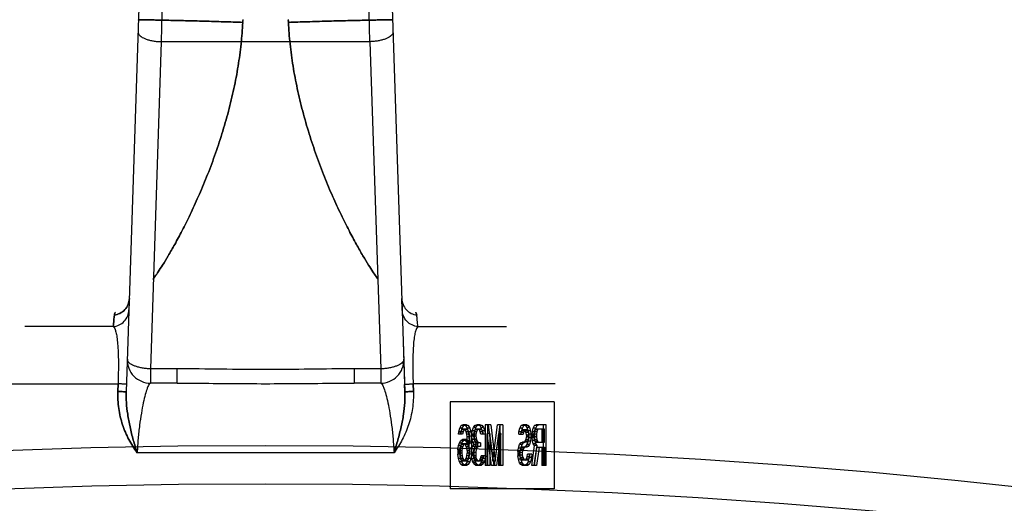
# Model space of a CAD drawing. Header units: millimetres. Extents: x 0 to 297, y 0 to 210.
# Tile 33 of 38: x 240.046 to 241.746, y 169.537 to 170.371. Entities that reach past the tile are written whole.
import ezdxf

# ---------------------------------------------------------------- set-up
doc = ezdxf.new("R2010")
doc.units = ezdxf.units.MM
doc.header["$LTSCALE"] = 16.335
doc.layers.get('0').update_dxf_attribs({"linetype": 'CONTINUOUS'})
doc.layers.add('001-M31079-X02', color=7, linetype='CONTINUOUS')

msp = doc.modelspace()

# ---------------------------------------------------------------- linework, layer by layer
at = {"color": 7, "linetype": 'Continuous'}
msp.add_circle((240.4707, 157.9417), 11.695, dxfattribs=at)
at = {"color": 9, "linetype": 'Continuous'}
msp.add_circle((240.4707, 157.9417), 11.6288, dxfattribs=at)
at = {"layer": '001-M31079-X02', "color": 9, "linetype": 'Continuous'}
for p, q in [((240.279, 171.2078), (240.2302, 169.7289)), ((240.2922, 170.41), (240.2907, 170.3335)), ((240.6508, 170.3335), (240.6492, 170.41)), ((240.2907, 170.3335), (240.2721, 169.7688)), ((240.6508, 170.3335), (240.2907, 170.3335)), ((240.6508, 170.3335), (240.6694, 169.7688)), ((240.2356, 169.8901), (240.2361, 169.89)), ((240.7058, 169.8901), (240.7059, 169.8901)), ((240.2079, 169.8417), (240.0551, 169.8417)), ((240.7336, 169.8417), (240.8864, 169.8417)), ((240.2721, 169.7688), (240.2721, 169.7441)), ((240.3179, 169.7688), (240.2721, 169.7688)), ((240.3179, 169.7441), (240.3179, 169.7688)), ((240.6235, 169.7688), (240.6235, 169.7441)), ((240.6694, 169.7688), (240.6235, 169.7688)), ((240.6694, 169.7688), (240.6694, 169.7441)), ((239.9707, 169.743), (240.216, 169.743)), ((240.3179, 169.7441), (240.2721, 169.7441)), ((240.6694, 169.7441), (240.6235, 169.7441)), ((240.9707, 169.743), (240.7255, 169.743)), ((240.6924, 169.6241), (240.2491, 169.6241))]:
    msp.add_line(p, q, dxfattribs=at)
at = {"layer": '001-M31079-X02', "color": 7, "linetype": 'Continuous'}
for p, q in [((240.6623, 171.2124), (240.7112, 169.7289)), ((240.7066, 169.8704), (240.7059, 169.8901)), ((240.7066, 169.8704), (240.7108, 169.742)), ((240.7108, 169.742), (240.7112, 169.7289)), ((240.7112, 169.7289), (240.7108, 169.742)), ((240.7108, 169.742), (240.7112, 169.7289))]:
    msp.add_line(p, q, dxfattribs=at)
at = {"layer": '001-M31079-X02', "color": 6, "linetype": 'Continuous'}
for p, q in [((240.4313, 170.3668), (240.4315, 170.3701)), ((240.4315, 170.3717), (240.4314, 170.3684)), ((240.5099, 170.3717), (240.5101, 170.3684)), ((240.5102, 170.3668), (240.51, 170.3701)), ((240.2156, 169.7299), (240.216, 169.743)), ((240.216, 169.743), (240.2156, 169.7299)), ((240.7259, 169.7299), (240.7255, 169.743)), ((240.7255, 169.743), (240.7259, 169.7299)), ((240.7894, 169.7117), (240.7894, 169.5617)), ((240.9691, 169.7117), (240.7894, 169.7117)), ((240.9691, 169.7117), (240.9691, 169.5617)), ((240.8058, 169.6663), (240.8085, 169.6708)), ((240.8085, 169.6708), (240.8112, 169.6722)), ((240.8129, 169.6708), (240.8085, 169.6708)), ((240.8102, 169.6663), (240.8129, 169.6708)), ((240.8178, 169.6722), (240.8112, 169.6722)), ((240.8129, 169.6708), (240.8156, 169.6722)), ((240.8133, 169.6722), (240.816, 169.6708)), ((240.816, 169.6708), (240.8187, 169.6663)), ((240.8205, 169.6708), (240.816, 169.6708)), ((240.8178, 169.6722), (240.8205, 169.6708)), ((240.8205, 169.6708), (240.8232, 169.6663)), ((240.8295, 169.6678), (240.8317, 169.6708)), ((240.8317, 169.6708), (240.8354, 169.6722)), ((240.8361, 169.6708), (240.8317, 169.6708)), ((240.8339, 169.6678), (240.8361, 169.6708)), ((240.8409, 169.6722), (240.8354, 169.6722)), ((240.8361, 169.6708), (240.8399, 169.6722)), ((240.8365, 169.6722), (240.8403, 169.6708)), ((240.8403, 169.6708), (240.8424, 169.6678)), ((240.8447, 169.6708), (240.8403, 169.6708)), ((240.8409, 169.6722), (240.8447, 169.6708)), ((240.8447, 169.6708), (240.8469, 169.6678)), ((240.85, 169.6722), (240.85, 169.6022)), ((240.8593, 169.6722), (240.85, 169.6722)), ((240.8544, 169.6022), (240.8544, 169.6722)), ((240.8548, 169.6722), (240.8629, 169.6097)), ((240.8593, 169.6722), (240.8673, 169.6097)), ((240.8629, 169.6097), (240.871, 169.6722)), ((240.8673, 169.6097), (240.8754, 169.6722)), ((240.8803, 169.6722), (240.871, 169.6722)), ((240.8758, 169.6022), (240.8758, 169.6722)), ((240.8803, 169.6722), (240.8803, 169.6022)), ((240.9098, 169.6663), (240.9119, 169.6708)), ((240.9119, 169.6708), (240.9146, 169.6722)), ((240.9164, 169.6708), (240.9119, 169.6708)), ((240.9142, 169.6663), (240.9164, 169.6708)), ((240.9217, 169.6722), (240.9146, 169.6722)), ((240.9164, 169.6708), (240.919, 169.6722)), ((240.9173, 169.6722), (240.9195, 169.6708)), ((240.9195, 169.6708), (240.9216, 169.6678)), ((240.9239, 169.6708), (240.9195, 169.6708)), ((240.9217, 169.6722), (240.9239, 169.6708)), ((240.9239, 169.6708), (240.9261, 169.6678)), ((240.9329, 169.6663), (240.9351, 169.6708)), ((240.9351, 169.6708), (240.9378, 169.6722)), ((240.9395, 169.6708), (240.9351, 169.6708)), ((240.9374, 169.6663), (240.9395, 169.6708)), ((240.9551, 169.6722), (240.9378, 169.6722)), ((240.9395, 169.6708), (240.9422, 169.6722)), ((240.9507, 169.6022), (240.9507, 169.6722)), ((240.9551, 169.6022), (240.9551, 169.6722)), ((240.8036, 169.6559), (240.8042, 169.6603)), ((240.8108, 169.6559), (240.8036, 169.6559)), ((240.8042, 169.6603), (240.8058, 169.6663)), ((240.8118, 169.6603), (240.8042, 169.6603)), ((240.8102, 169.6663), (240.8058, 169.6663)), ((240.8074, 169.6603), (240.8063, 169.6559)), ((240.809, 169.6633), (240.8074, 169.6603)), ((240.8081, 169.6559), (240.8086, 169.6603)), ((240.8086, 169.6603), (240.8102, 169.6663)), ((240.8106, 169.6648), (240.809, 169.6633)), ((240.8135, 169.6633), (240.809, 169.6633)), ((240.8183, 169.6648), (240.8106, 169.6648)), ((240.8118, 169.6603), (240.8108, 169.6559)), ((240.8135, 169.6633), (240.8118, 169.6603)), ((240.8151, 169.6648), (240.8135, 169.6633)), ((240.8155, 169.6633), (240.8139, 169.6648)), ((240.8171, 169.6603), (240.8155, 169.6633)), ((240.8199, 169.6633), (240.8155, 169.6633)), ((240.8182, 169.6559), (240.8171, 169.6603)), ((240.8248, 169.6603), (240.8171, 169.6603)), ((240.8187, 169.6514), (240.8182, 169.6559)), ((240.8226, 169.6559), (240.8182, 169.6559)), ((240.8199, 169.6633), (240.8183, 169.6648)), ((240.8187, 169.6663), (240.8203, 169.6603)), ((240.8232, 169.6663), (240.8187, 169.6663)), ((240.8215, 169.6603), (240.8199, 169.6633)), ((240.8203, 169.6603), (240.8214, 169.6529)), ((240.8214, 169.6529), (240.822, 169.6425)), ((240.8259, 169.6529), (240.8214, 169.6529)), ((240.8226, 169.6559), (240.8215, 169.6603)), ((240.8232, 169.6514), (240.8226, 169.6559)), ((240.8232, 169.6663), (240.8248, 169.6603)), ((240.8248, 169.6603), (240.8259, 169.6529)), ((240.8259, 169.6529), (240.8264, 169.6425)), ((240.8268, 169.6559), (240.8273, 169.6618)), ((240.8268, 169.6559), (240.8268, 169.6529)), ((240.8339, 169.6559), (240.8268, 169.6559)), ((240.8273, 169.6469), (240.8268, 169.6529)), ((240.8339, 169.6529), (240.8268, 169.6529)), ((240.8273, 169.6618), (240.8295, 169.6678)), ((240.8318, 169.6618), (240.8273, 169.6618)), ((240.8339, 169.6678), (240.8295, 169.6678)), ((240.8306, 169.6603), (240.8295, 169.6559)), ((240.8295, 169.6529), (240.8295, 169.6559)), ((240.8295, 169.6529), (240.8306, 169.6469)), ((240.8322, 169.6633), (240.8306, 169.6603)), ((240.835, 169.6603), (240.8306, 169.6603)), ((240.8312, 169.6559), (240.8318, 169.6618)), ((240.8312, 169.6529), (240.8312, 169.6559)), ((240.8318, 169.6469), (240.8312, 169.6529)), ((240.8318, 169.6618), (240.8339, 169.6678)), ((240.8349, 169.6648), (240.8322, 169.6633)), ((240.8366, 169.6633), (240.8322, 169.6633)), ((240.835, 169.6603), (240.8339, 169.6559)), ((240.8339, 169.6559), (240.8339, 169.6529)), ((240.8339, 169.6529), (240.835, 169.6469)), ((240.8415, 169.6648), (240.8349, 169.6648)), ((240.8366, 169.6633), (240.835, 169.6603)), ((240.8393, 169.6648), (240.8366, 169.6633)), ((240.8397, 169.6633), (240.837, 169.6648)), ((240.8413, 169.6603), (240.8397, 169.6633)), ((240.8442, 169.6633), (240.8397, 169.6633)), ((240.8424, 169.6559), (240.8413, 169.6603)), ((240.8458, 169.6603), (240.8413, 169.6603)), ((240.8442, 169.6633), (240.8415, 169.6648)), ((240.8424, 169.6678), (240.8446, 169.6618)), ((240.8469, 169.6678), (240.8424, 169.6678)), ((240.8496, 169.6559), (240.8424, 169.6559)), ((240.8458, 169.6603), (240.8442, 169.6633)), ((240.8446, 169.6618), (240.8451, 169.6559)), ((240.849, 169.6618), (240.8446, 169.6618)), ((240.8469, 169.6559), (240.8458, 169.6603)), ((240.8469, 169.6678), (240.849, 169.6618)), ((240.849, 169.6618), (240.8496, 169.6559)), ((240.8532, 169.6022), (240.8532, 169.6574)), ((240.8607, 169.6022), (240.8532, 169.6574)), ((240.8576, 169.6574), (240.8532, 169.6574)), ((240.8576, 169.6574), (240.8576, 169.6022)), ((240.8652, 169.6022), (240.8576, 169.6574)), ((240.8726, 169.6574), (240.8651, 169.6022)), ((240.877, 169.6574), (240.8695, 169.6022)), ((240.8726, 169.6574), (240.8726, 169.6022)), ((240.877, 169.6574), (240.8726, 169.6574)), ((240.877, 169.6022), (240.877, 169.6574)), ((240.9076, 169.6559), (240.9081, 169.6603)), ((240.9076, 169.6559), (240.9153, 169.6559)), ((240.9081, 169.6603), (240.9098, 169.6663)), ((240.9126, 169.6603), (240.9081, 169.6603)), ((240.9142, 169.6663), (240.9098, 169.6663)), ((240.9114, 169.6588), (240.9108, 169.6559)), ((240.9125, 169.6618), (240.9114, 169.6588)), ((240.9158, 169.6588), (240.9114, 169.6588)), ((240.912, 169.6559), (240.9126, 169.6603)), ((240.9141, 169.6633), (240.9125, 169.6618)), ((240.9169, 169.6618), (240.9125, 169.6618)), ((240.9126, 169.6603), (240.9142, 169.6663)), ((240.9217, 169.6633), (240.9141, 169.6633)), ((240.9158, 169.6588), (240.9153, 169.6559)), ((240.9169, 169.6618), (240.9158, 169.6588)), ((240.9185, 169.6633), (240.9169, 169.6618)), ((240.9189, 169.6618), (240.9173, 169.6633)), ((240.9205, 169.6588), (240.9189, 169.6618)), ((240.9234, 169.6618), (240.9189, 169.6618)), ((240.9211, 169.6544), (240.9205, 169.6588)), ((240.925, 169.6588), (240.9205, 169.6588)), ((240.9211, 169.6544), (240.9211, 169.6514)), ((240.9255, 169.6544), (240.9211, 169.6544)), ((240.9216, 169.6678), (240.9238, 169.6618)), ((240.9261, 169.6678), (240.9216, 169.6678)), ((240.9234, 169.6618), (240.9217, 169.6633)), ((240.925, 169.6588), (240.9234, 169.6618)), ((240.9238, 169.6618), (240.9243, 169.6559)), ((240.9282, 169.6618), (240.9238, 169.6618)), ((240.9243, 169.6499), (240.9243, 169.6559)), ((240.9287, 169.6559), (240.9243, 169.6559)), ((240.9255, 169.6544), (240.925, 169.6588)), ((240.9255, 169.6514), (240.9255, 169.6544)), ((240.9261, 169.6678), (240.9282, 169.6618)), ((240.9282, 169.6618), (240.9287, 169.6559)), ((240.9287, 169.6559), (240.9287, 169.6499)), ((240.9308, 169.6559), (240.9313, 169.6603)), ((240.9308, 169.6559), (240.9308, 169.6499)), ((240.9384, 169.6559), (240.9308, 169.6559)), ((240.9313, 169.6603), (240.9329, 169.6663)), ((240.939, 169.6603), (240.9313, 169.6603)), ((240.9374, 169.6663), (240.9329, 169.6663)), ((240.9345, 169.6603), (240.934, 169.6559)), ((240.934, 169.6514), (240.934, 169.6559)), ((240.9356, 169.6633), (240.9345, 169.6603)), ((240.9352, 169.6559), (240.9357, 169.6603)), ((240.9352, 169.6559), (240.9352, 169.6499)), ((240.9372, 169.6648), (240.9356, 169.6633)), ((240.9401, 169.6633), (240.9356, 169.6633)), ((240.9357, 169.6603), (240.9374, 169.6663)), ((240.9519, 169.6648), (240.9372, 169.6648)), ((240.939, 169.6603), (240.9384, 169.6559)), ((240.9384, 169.6559), (240.9384, 169.6514)), ((240.9401, 169.6633), (240.939, 169.6603)), ((240.9417, 169.6648), (240.9401, 169.6633)), ((240.9475, 169.6648), (240.9475, 169.6425)), ((240.9519, 169.6425), (240.9519, 169.6648)), ((240.8026, 169.6291), (240.8036, 169.6365)), ((240.8036, 169.6365), (240.8053, 169.641)), ((240.8081, 169.6365), (240.8036, 169.6365)), ((240.8053, 169.641), (240.8079, 169.6454)), ((240.8053, 169.641), (240.8097, 169.641)), ((240.8085, 169.638), (240.8069, 169.635)), ((240.807, 169.6291), (240.8081, 169.6365)), ((240.8079, 169.6454), (240.8106, 169.6469)), ((240.8124, 169.6454), (240.8079, 169.6454)), ((240.8081, 169.6365), (240.8097, 169.641)), ((240.8101, 169.6395), (240.8085, 169.638)), ((240.8129, 169.638), (240.8085, 169.638)), ((240.8097, 169.641), (240.8124, 169.6454)), ((240.8183, 169.6395), (240.8101, 169.6395)), ((240.8178, 169.6469), (240.8106, 169.6469)), ((240.8129, 169.638), (240.8113, 169.635)), ((240.8124, 169.6454), (240.8151, 169.6469)), ((240.8145, 169.6395), (240.8129, 169.638)), ((240.8133, 169.6469), (240.816, 169.6454)), ((240.8155, 169.638), (240.8139, 169.6395)), ((240.8171, 169.635), (240.8155, 169.638)), ((240.8199, 169.638), (240.8155, 169.638)), ((240.816, 169.6454), (240.8193, 169.6395)), ((240.8205, 169.6454), (240.816, 169.6454)), ((240.8178, 169.6469), (240.8205, 169.6454)), ((240.8199, 169.638), (240.8183, 169.6395)), ((240.8193, 169.6425), (240.8187, 169.6514)), ((240.8232, 169.6514), (240.8187, 169.6514)), ((240.8193, 169.6425), (240.8193, 169.6395)), ((240.8264, 169.6425), (240.8193, 169.6425)), ((240.8237, 169.6395), (240.8193, 169.6395)), ((240.8215, 169.635), (240.8199, 169.638)), ((240.8205, 169.6454), (240.8237, 169.6395)), ((240.822, 169.632), (240.822, 169.6425)), ((240.8237, 169.6425), (240.8232, 169.6514)), ((240.8237, 169.6395), (240.8237, 169.6425)), ((240.8264, 169.6425), (240.8264, 169.632)), ((240.8284, 169.6425), (240.8273, 169.6469)), ((240.835, 169.6469), (240.8273, 169.6469)), ((240.8279, 169.635), (240.8306, 169.638)), ((240.8306, 169.638), (240.8284, 169.6425)), ((240.8329, 169.6425), (240.8284, 169.6425)), ((240.8306, 169.6469), (240.8317, 169.6439)), ((240.835, 169.638), (240.8306, 169.638)), ((240.8317, 169.6439), (240.8349, 169.641)), ((240.8361, 169.6439), (240.8317, 169.6439)), ((240.8329, 169.6425), (240.8318, 169.6469)), ((240.8323, 169.635), (240.835, 169.638)), ((240.835, 169.638), (240.8329, 169.6425)), ((240.8415, 169.641), (240.8349, 169.641)), ((240.835, 169.6469), (240.8361, 169.6439)), ((240.8361, 169.6439), (240.8393, 169.641)), ((240.837, 169.635), (240.837, 169.641)), ((240.8415, 169.641), (240.8415, 169.635)), ((240.9071, 169.632), (240.9092, 169.638)), ((240.9092, 169.638), (240.9114, 169.641)), ((240.9137, 169.638), (240.9092, 169.638)), ((240.9114, 169.641), (240.9141, 169.6425)), ((240.9158, 169.641), (240.9114, 169.641)), ((240.9115, 169.632), (240.9137, 169.638)), ((240.9137, 169.638), (240.9158, 169.641)), ((240.9217, 169.6425), (240.9141, 169.6425)), ((240.9158, 169.641), (240.9185, 169.6425)), ((240.9173, 169.6425), (240.9189, 169.6439)), ((240.9189, 169.6439), (240.9205, 169.6469)), ((240.9234, 169.6439), (240.9189, 169.6439)), ((240.9216, 169.638), (240.9195, 169.635)), ((240.9205, 169.6469), (240.9211, 169.6514)), ((240.925, 169.6469), (240.9205, 169.6469)), ((240.9255, 169.6514), (240.9211, 169.6514)), ((240.9238, 169.6439), (240.9216, 169.638)), ((240.9261, 169.638), (240.9216, 169.638)), ((240.9217, 169.6425), (240.9234, 169.6439)), ((240.9234, 169.6439), (240.925, 169.6469)), ((240.9243, 169.6499), (240.9238, 169.6439)), ((240.9282, 169.6439), (240.9238, 169.6439)), ((240.9261, 169.638), (240.9239, 169.635)), ((240.9287, 169.6499), (240.9243, 169.6499)), ((240.925, 169.6469), (240.9255, 169.6514)), ((240.9282, 169.6439), (240.9261, 169.638)), ((240.9287, 169.6499), (240.9282, 169.6439)), ((240.9302, 169.6022), (240.9351, 169.6365)), ((240.9313, 169.6454), (240.9308, 169.6499)), ((240.9352, 169.6499), (240.9308, 169.6499)), ((240.9329, 169.6395), (240.9313, 169.6454)), ((240.9357, 169.6454), (240.9313, 169.6454)), ((240.9351, 169.6365), (240.9329, 169.6395)), ((240.9374, 169.6395), (240.9329, 169.6395)), ((240.934, 169.6514), (240.9345, 169.6469)), ((240.9384, 169.6514), (240.934, 169.6514)), ((240.9345, 169.6469), (240.9356, 169.6439)), ((240.939, 169.6469), (240.9345, 169.6469)), ((240.9347, 169.6022), (240.9395, 169.6365)), ((240.9395, 169.6365), (240.9351, 169.6365)), ((240.9357, 169.6454), (240.9352, 169.6499)), ((240.9356, 169.6439), (240.9372, 169.6425)), ((240.9401, 169.6439), (240.9356, 169.6439)), ((240.9374, 169.6395), (240.9357, 169.6454)), ((240.9372, 169.6425), (240.9519, 169.6425)), ((240.9395, 169.6365), (240.9374, 169.6395)), ((240.9384, 169.6514), (240.939, 169.6469)), ((240.939, 169.6469), (240.9401, 169.6439)), ((240.9401, 169.6439), (240.9417, 169.6425)), ((240.8026, 169.6291), (240.8026, 169.6216)), ((240.807, 169.6291), (240.8026, 169.6291)), ((240.8036, 169.6142), (240.8026, 169.6216)), ((240.807, 169.6216), (240.8026, 169.6216)), ((240.8058, 169.632), (240.8053, 169.6276)), ((240.8053, 169.6231), (240.8053, 169.6276)), ((240.8053, 169.6276), (240.8097, 169.6276)), ((240.8053, 169.6231), (240.8058, 169.6186)), ((240.8097, 169.6231), (240.8053, 169.6231)), ((240.8069, 169.635), (240.8058, 169.632)), ((240.8102, 169.632), (240.8058, 169.632)), ((240.8058, 169.6186), (240.8069, 169.6142)), ((240.8102, 169.6186), (240.8058, 169.6186)), ((240.8113, 169.635), (240.8069, 169.635)), ((240.807, 169.6216), (240.807, 169.6291)), ((240.8081, 169.6142), (240.807, 169.6216)), ((240.8102, 169.632), (240.8097, 169.6276)), ((240.8097, 169.6276), (240.8097, 169.6231)), ((240.8097, 169.6231), (240.8102, 169.6186)), ((240.8113, 169.635), (240.8102, 169.632)), ((240.8102, 169.6186), (240.8113, 169.6142)), ((240.8182, 169.632), (240.8171, 169.635)), ((240.8215, 169.635), (240.8171, 169.635)), ((240.8171, 169.6142), (240.8182, 169.6186)), ((240.8187, 169.6276), (240.8182, 169.632)), ((240.8264, 169.632), (240.8182, 169.632)), ((240.8182, 169.6186), (240.8187, 169.6231)), ((240.8226, 169.6186), (240.8182, 169.6186)), ((240.8187, 169.6276), (240.8187, 169.6231)), ((240.8232, 169.6276), (240.8187, 169.6276)), ((240.8232, 169.6231), (240.8187, 169.6231)), ((240.8214, 169.6216), (240.8203, 169.6142)), ((240.822, 169.632), (240.8214, 169.6216)), ((240.8259, 169.6216), (240.8214, 169.6216)), ((240.8226, 169.632), (240.8215, 169.635)), ((240.8215, 169.6142), (240.8226, 169.6186)), ((240.8232, 169.6276), (240.8226, 169.632)), ((240.8226, 169.6186), (240.8232, 169.6231)), ((240.8232, 169.6231), (240.8232, 169.6276)), ((240.8259, 169.6216), (240.8248, 169.6142)), ((240.8264, 169.632), (240.8259, 169.6216)), ((240.8263, 169.6246), (240.8268, 169.6305)), ((240.8263, 169.6246), (240.8263, 169.6186)), ((240.8334, 169.6246), (240.8263, 169.6246)), ((240.8268, 169.6142), (240.8263, 169.6186)), ((240.8334, 169.6186), (240.8263, 169.6186)), ((240.8268, 169.6305), (240.8279, 169.635)), ((240.8345, 169.6305), (240.8268, 169.6305)), ((240.8323, 169.635), (240.8279, 169.635)), ((240.83, 169.6305), (240.829, 169.6246)), ((240.829, 169.6186), (240.829, 169.6246)), ((240.829, 169.6186), (240.8295, 169.6157)), ((240.8317, 169.6335), (240.83, 169.6305)), ((240.8307, 169.6246), (240.8312, 169.6305)), ((240.8307, 169.6186), (240.8307, 169.6246)), ((240.8312, 169.6142), (240.8307, 169.6186)), ((240.8312, 169.6305), (240.8323, 169.635)), ((240.8349, 169.635), (240.8317, 169.6335)), ((240.8361, 169.6335), (240.8317, 169.6335)), ((240.8345, 169.6305), (240.8334, 169.6246)), ((240.8334, 169.6246), (240.8334, 169.6186)), ((240.8334, 169.6186), (240.8339, 169.6157)), ((240.8361, 169.6335), (240.8345, 169.6305)), ((240.8415, 169.635), (240.8349, 169.635)), ((240.8393, 169.635), (240.8361, 169.6335)), ((240.8424, 169.6157), (240.843, 169.6186)), ((240.8501, 169.6186), (240.843, 169.6186)), ((240.8457, 169.6186), (240.8451, 169.6142)), ((240.8469, 169.6157), (240.8474, 169.6186)), ((240.8501, 169.6186), (240.8496, 169.6142)), ((240.906, 169.6261), (240.9071, 169.632)), ((240.906, 169.6261), (240.906, 169.6186)), ((240.9104, 169.6261), (240.906, 169.6261)), ((240.9071, 169.6127), (240.906, 169.6186)), ((240.9104, 169.6186), (240.906, 169.6186)), ((240.9115, 169.632), (240.9071, 169.632)), ((240.9103, 169.6291), (240.9092, 169.6246)), ((240.9092, 169.6201), (240.9092, 169.6246)), ((240.9137, 169.6246), (240.9092, 169.6246)), ((240.9092, 169.6201), (240.9103, 169.6157)), ((240.9137, 169.6201), (240.9092, 169.6201)), ((240.9119, 169.632), (240.9103, 169.6291)), ((240.9147, 169.6291), (240.9103, 169.6291)), ((240.9104, 169.6261), (240.9115, 169.632)), ((240.9104, 169.6186), (240.9104, 169.6261)), ((240.9115, 169.6127), (240.9104, 169.6186)), ((240.9141, 169.6335), (240.9119, 169.632)), ((240.9164, 169.632), (240.9119, 169.632)), ((240.9147, 169.6291), (240.9137, 169.6246)), ((240.9137, 169.6246), (240.9137, 169.6201)), ((240.9137, 169.6201), (240.9147, 169.6157)), ((240.9217, 169.6335), (240.9141, 169.6335)), ((240.9164, 169.632), (240.9147, 169.6291)), ((240.9185, 169.6335), (240.9164, 169.632)), ((240.9195, 169.635), (240.9173, 169.6335)), ((240.9239, 169.635), (240.9195, 169.635)), ((240.9239, 169.635), (240.9217, 169.6335)), ((240.9222, 169.6171), (240.9227, 169.6216)), ((240.9304, 169.6216), (240.9227, 169.6216)), ((240.9259, 169.6216), (240.9254, 169.6157)), ((240.9266, 169.6171), (240.9271, 169.6216)), ((240.9304, 169.6216), (240.9298, 169.6157)), ((240.9383, 169.6335), (240.934, 169.6022)), ((240.9383, 169.6335), (240.9519, 169.6335)), ((240.9428, 169.6335), (240.9384, 169.6022)), ((240.9475, 169.6335), (240.9475, 169.6022)), ((240.9519, 169.6335), (240.9519, 169.6022)), ((240.8053, 169.6082), (240.8036, 169.6142)), ((240.8113, 169.6142), (240.8036, 169.6142)), ((240.8079, 169.6037), (240.8053, 169.6082)), ((240.8097, 169.6082), (240.8053, 169.6082)), ((240.8069, 169.6142), (240.8085, 169.6112)), ((240.8106, 169.6022), (240.8079, 169.6037)), ((240.8124, 169.6037), (240.8079, 169.6037)), ((240.8097, 169.6082), (240.8081, 169.6142)), ((240.8085, 169.6112), (240.8101, 169.6097)), ((240.8129, 169.6112), (240.8085, 169.6112)), ((240.8124, 169.6037), (240.8097, 169.6082)), ((240.8183, 169.6097), (240.8101, 169.6097)), ((240.8178, 169.6022), (240.8106, 169.6022)), ((240.8113, 169.6142), (240.8129, 169.6112)), ((240.8151, 169.6022), (240.8124, 169.6037)), ((240.8129, 169.6112), (240.8145, 169.6097)), ((240.816, 169.6037), (240.8133, 169.6022)), ((240.8139, 169.6097), (240.8155, 169.6112)), ((240.8155, 169.6112), (240.8171, 169.6142)), ((240.8199, 169.6112), (240.8155, 169.6112)), ((240.8187, 169.6082), (240.816, 169.6037)), ((240.8205, 169.6037), (240.816, 169.6037)), ((240.8248, 169.6142), (240.8171, 169.6142)), ((240.8205, 169.6037), (240.8178, 169.6022)), ((240.8183, 169.6097), (240.8199, 169.6112)), ((240.8203, 169.6142), (240.8187, 169.6082)), ((240.8232, 169.6082), (240.8187, 169.6082)), ((240.8199, 169.6112), (240.8215, 169.6142)), ((240.8232, 169.6082), (240.8205, 169.6037)), ((240.8248, 169.6142), (240.8232, 169.6082)), ((240.8279, 169.6097), (240.8268, 169.6142)), ((240.8268, 169.6142), (240.8312, 169.6142)), ((240.8295, 169.6067), (240.8279, 169.6097)), ((240.8323, 169.6097), (240.8279, 169.6097)), ((240.8295, 169.6157), (240.8306, 169.6127)), ((240.8339, 169.6157), (240.8295, 169.6157)), ((240.8317, 169.6037), (240.8295, 169.6067)), ((240.8339, 169.6067), (240.8295, 169.6067)), ((240.8306, 169.6127), (240.8317, 169.6112)), ((240.835, 169.6127), (240.8306, 169.6127)), ((240.8323, 169.6097), (240.8312, 169.6142)), ((240.8317, 169.6112), (240.8343, 169.6097)), ((240.8361, 169.6112), (240.8317, 169.6112)), ((240.8338, 169.6022), (240.8317, 169.6037)), ((240.8361, 169.6037), (240.8317, 169.6037)), ((240.8339, 169.6067), (240.8323, 169.6097)), ((240.8426, 169.6022), (240.8338, 169.6022)), ((240.8339, 169.6157), (240.835, 169.6127)), ((240.8361, 169.6037), (240.8339, 169.6067)), ((240.842, 169.6097), (240.8343, 169.6097)), ((240.835, 169.6127), (240.8361, 169.6112)), ((240.8361, 169.6112), (240.8388, 169.6097)), ((240.8382, 169.6022), (240.8361, 169.6037)), ((240.8376, 169.6097), (240.8403, 169.6112)), ((240.8403, 169.6037), (240.8381, 169.6022)), ((240.8403, 169.6112), (240.8413, 169.6127)), ((240.8447, 169.6112), (240.8403, 169.6112)), ((240.8424, 169.6067), (240.8403, 169.6037)), ((240.8447, 169.6037), (240.8403, 169.6037)), ((240.8413, 169.6127), (240.8424, 169.6157)), ((240.8458, 169.6127), (240.8413, 169.6127)), ((240.842, 169.6097), (240.8447, 169.6112)), ((240.8469, 169.6157), (240.8424, 169.6157)), ((240.844, 169.6097), (240.8424, 169.6067)), ((240.8469, 169.6067), (240.8424, 169.6067)), ((240.8447, 169.6037), (240.8426, 169.6022)), ((240.8451, 169.6142), (240.844, 169.6097)), ((240.8485, 169.6097), (240.844, 169.6097)), ((240.8447, 169.6112), (240.8458, 169.6127)), ((240.8469, 169.6067), (240.8447, 169.6037)), ((240.8496, 169.6142), (240.8451, 169.6142)), ((240.8458, 169.6127), (240.8469, 169.6157)), ((240.8485, 169.6097), (240.8469, 169.6067)), ((240.8496, 169.6142), (240.8485, 169.6097)), ((240.8576, 169.6022), (240.85, 169.6022)), ((240.8695, 169.6022), (240.8607, 169.6022)), ((240.8673, 169.6097), (240.8629, 169.6097)), ((240.8803, 169.6022), (240.8726, 169.6022)), ((240.9092, 169.6067), (240.9071, 169.6127)), ((240.9115, 169.6127), (240.9071, 169.6127)), ((240.9114, 169.6037), (240.9092, 169.6067)), ((240.9137, 169.6067), (240.9092, 169.6067)), ((240.9103, 169.6157), (240.9119, 169.6127)), ((240.9147, 169.6157), (240.9103, 169.6157)), ((240.9141, 169.6022), (240.9114, 169.6037)), ((240.9158, 169.6037), (240.9114, 169.6037)), ((240.9137, 169.6067), (240.9115, 169.6127)), ((240.9119, 169.6127), (240.9141, 169.6112)), ((240.9164, 169.6127), (240.9119, 169.6127)), ((240.9158, 169.6037), (240.9137, 169.6067)), ((240.9228, 169.6112), (240.9141, 169.6112)), ((240.9228, 169.6022), (240.9141, 169.6022)), ((240.9147, 169.6157), (240.9164, 169.6127)), ((240.9185, 169.6022), (240.9158, 169.6037)), ((240.9164, 169.6127), (240.9185, 169.6112)), ((240.9184, 169.6112), (240.9205, 169.6127)), ((240.9211, 169.6037), (240.9184, 169.6022)), ((240.9205, 169.6127), (240.9222, 169.6171)), ((240.925, 169.6127), (240.9205, 169.6127)), ((240.9238, 169.6082), (240.9211, 169.6037)), ((240.9255, 169.6037), (240.9211, 169.6037)), ((240.9266, 169.6171), (240.9222, 169.6171)), ((240.9228, 169.6112), (240.925, 169.6127)), ((240.9255, 169.6037), (240.9228, 169.6022)), ((240.9254, 169.6157), (240.9238, 169.6082)), ((240.9282, 169.6082), (240.9238, 169.6082)), ((240.925, 169.6127), (240.9266, 169.6171)), ((240.9298, 169.6157), (240.9254, 169.6157)), ((240.9282, 169.6082), (240.9255, 169.6037)), ((240.9298, 169.6157), (240.9282, 169.6082)), ((240.9384, 169.6022), (240.9302, 169.6022)), ((240.9551, 169.6022), (240.9475, 169.6022)), ((240.9691, 169.5617), (240.7894, 169.5617))]:
    msp.add_line(p, q, dxfattribs=at)
at = {"layer": '001-M31079-X02', "color": 9, "linetype": 'Continuous'}
msp.add_lwpolyline([(240.7058, 169.8901), (240.7056, 169.89), (240.7054, 169.89), (240.7053, 169.89)], dxfattribs=at)
for centre, start, end in [((240.2721, 169.7841), 178.1099, 270), ((240.6694, 169.7841), 270, 1.8901)]:
    msp.add_arc(centre, 0.04, start, end, dxfattribs=at)
for points, knots in [([(240.2514, 170.3708), (240.2514, 170.371), (240.253, 170.3708), (240.2547, 170.3712), (240.259, 170.371), (240.2645, 170.3711), (240.272, 170.371), (240.2811, 170.3709), (240.2919, 170.3707), (240.3092, 170.3703), (240.3337, 170.3697), (240.3652, 170.3689), (240.3982, 170.3679), (240.4203, 170.3672), (240.4313, 170.3668)], [0, 0, 0, 0, 0.004119, 0.016662, 0.03838, 0.069708, 0.110913, 0.161864, 0.222219, 0.291205, 0.450878, 0.630226, 0.817038, 1, 1, 1, 1]), ([(240.4313, 170.3668), (240.4203, 170.3672), (240.3982, 170.3679), (240.3652, 170.3689), (240.3337, 170.3697), (240.3092, 170.3703), (240.2919, 170.3707), (240.2811, 170.3709), (240.272, 170.371), (240.2645, 170.3711), (240.259, 170.371), (240.2547, 170.3712), (240.253, 170.3708), (240.2514, 170.371), (240.2514, 170.3708)], [0, 0, 0, 0, 0.182962, 0.369774, 0.549122, 0.708795, 0.777781, 0.838136, 0.889087, 0.930292, 0.96162, 0.983338, 0.995881, 1, 1, 1, 1]), ([(240.4313, 170.3668), (240.4307, 170.3544), (240.4288, 170.3291), (240.4236, 170.291), (240.4163, 170.2522), (240.4069, 170.2132), (240.3957, 170.1744), (240.3831, 170.1367), (240.3694, 170.1005), (240.3552, 170.0667), (240.341, 170.0359), (240.3274, 170.0084), (240.3147, 169.9848), (240.3033, 169.9649), (240.294, 169.9495), (240.2857, 169.9367), (240.2815, 169.9303), (240.2745, 169.9207), (240.2815, 169.9303), (240.2857, 169.9367), (240.294, 169.9495), (240.3033, 169.9649), (240.3147, 169.9848), (240.3274, 170.0084), (240.341, 170.0359), (240.3552, 170.0667), (240.3694, 170.1005), (240.3831, 170.1367), (240.3957, 170.1744), (240.4069, 170.2132), (240.4163, 170.2522), (240.4236, 170.291), (240.4288, 170.3291), (240.4307, 170.3544), (240.4313, 170.3668)], [0, 0, 0, 0, 0.039301, 0.079801, 0.121473, 0.163907, 0.206514, 0.248688, 0.28962, 0.328467, 0.36444, 0.396862, 0.425222, 0.449191, 0.468617, 0.483486, 0.493894, 0.5, 0.506106, 0.516514, 0.531383, 0.550809, 0.574779, 0.603138, 0.635561, 0.671534, 0.71038, 0.751313, 0.793487, 0.836094, 0.878527, 0.9202, 0.960699, 1, 1, 1, 1]), ([(240.4313, 170.3668), (240.4307, 170.3544), (240.4288, 170.3291), (240.4236, 170.291), (240.4163, 170.2522), (240.4069, 170.2132), (240.3957, 170.1744), (240.3831, 170.1367), (240.3694, 170.1005), (240.3552, 170.0667), (240.341, 170.0359), (240.3274, 170.0084), (240.3147, 169.9848), (240.3033, 169.9649), (240.294, 169.9495), (240.2857, 169.9367), (240.2815, 169.9303), (240.2745, 169.9207), (240.2815, 169.9303), (240.2857, 169.9367), (240.294, 169.9495), (240.3033, 169.9649), (240.3147, 169.9848), (240.3274, 170.0084), (240.341, 170.0359), (240.3552, 170.0667), (240.3694, 170.1005), (240.3831, 170.1367), (240.3957, 170.1744), (240.4069, 170.2132), (240.4163, 170.2522), (240.4236, 170.291), (240.4288, 170.3291), (240.4307, 170.3544), (240.4313, 170.3668)], [0, 0, 0, 0, 0.039301, 0.079801, 0.121473, 0.163907, 0.206514, 0.248688, 0.28962, 0.328467, 0.36444, 0.396862, 0.425222, 0.449191, 0.468617, 0.483486, 0.493894, 0.5, 0.506106, 0.516514, 0.531383, 0.550809, 0.574779, 0.603138, 0.635561, 0.671534, 0.71038, 0.751313, 0.793487, 0.836094, 0.878527, 0.9202, 0.960699, 1, 1, 1, 1]), ([(240.6901, 170.3708), (240.69, 170.371), (240.6885, 170.3708), (240.6867, 170.3712), (240.6825, 170.371), (240.677, 170.3711), (240.6695, 170.371), (240.6604, 170.3709), (240.6496, 170.3707), (240.6322, 170.3703), (240.6078, 170.3697), (240.5762, 170.3689), (240.5433, 170.3679), (240.5211, 170.3672), (240.5102, 170.3668)], [0, 0, 0, 0, 0.004119, 0.016662, 0.03838, 0.069708, 0.110913, 0.161864, 0.222219, 0.291205, 0.450878, 0.630226, 0.817038, 1, 1, 1, 1]), ([(240.5102, 170.3668), (240.5211, 170.3672), (240.5433, 170.3679), (240.5762, 170.3689), (240.6078, 170.3697), (240.6322, 170.3703), (240.6496, 170.3707), (240.6604, 170.3709), (240.6695, 170.371), (240.677, 170.3711), (240.6825, 170.371), (240.6867, 170.3712), (240.6885, 170.3708), (240.69, 170.371), (240.6901, 170.3708)], [0, 0, 0, 0, 0.182962, 0.369774, 0.549122, 0.708795, 0.777781, 0.838136, 0.889087, 0.930292, 0.96162, 0.983338, 0.995881, 1, 1, 1, 1]), ([(240.5102, 170.3668), (240.5107, 170.3544), (240.5127, 170.3291), (240.5178, 170.291), (240.5252, 170.2522), (240.5346, 170.2132), (240.5457, 170.1744), (240.5584, 170.1367), (240.572, 170.1005), (240.5862, 170.0667), (240.6004, 170.0359), (240.6141, 170.0084), (240.6268, 169.9848), (240.6381, 169.9649), (240.6475, 169.9495), (240.6557, 169.9367), (240.6599, 169.9303), (240.6669, 169.9207), (240.6599, 169.9303), (240.6557, 169.9367), (240.6475, 169.9495), (240.6381, 169.9649), (240.6268, 169.9848), (240.6141, 170.0084), (240.6004, 170.0359), (240.5862, 170.0667), (240.572, 170.1005), (240.5584, 170.1367), (240.5457, 170.1744), (240.5346, 170.2132), (240.5252, 170.2522), (240.5178, 170.291), (240.5127, 170.3291), (240.5107, 170.3544), (240.5102, 170.3668)], [0, 0, 0, 0, 0.039312, 0.079811, 0.121482, 0.163914, 0.206516, 0.248687, 0.289616, 0.32846, 0.364432, 0.396853, 0.425213, 0.449184, 0.468611, 0.483481, 0.493892, 0.5, 0.506108, 0.516519, 0.531389, 0.550816, 0.574787, 0.603147, 0.635568, 0.67154, 0.710384, 0.751314, 0.793484, 0.836086, 0.878518, 0.920189, 0.960689, 1, 1, 1, 1]), ([(240.5102, 170.3668), (240.5107, 170.3544), (240.5127, 170.3291), (240.5178, 170.291), (240.5252, 170.2522), (240.5346, 170.2132), (240.5457, 170.1744), (240.5584, 170.1367), (240.572, 170.1005), (240.5862, 170.0667), (240.6004, 170.0359), (240.6141, 170.0084), (240.6268, 169.9848), (240.6381, 169.9649), (240.6475, 169.9495), (240.6557, 169.9367), (240.6599, 169.9303), (240.6669, 169.9207), (240.6599, 169.9303), (240.6557, 169.9367), (240.6475, 169.9495), (240.6381, 169.9649), (240.6268, 169.9848), (240.6141, 170.0084), (240.6004, 170.0359), (240.5862, 170.0667), (240.572, 170.1005), (240.5584, 170.1367), (240.5457, 170.1744), (240.5346, 170.2132), (240.5252, 170.2522), (240.5178, 170.291), (240.5127, 170.3291), (240.5107, 170.3544), (240.5102, 170.3668)], [0, 0, 0, 0, 0.039312, 0.079811, 0.121482, 0.163914, 0.206516, 0.248687, 0.289616, 0.32846, 0.364432, 0.396853, 0.425213, 0.449184, 0.468611, 0.483481, 0.493892, 0.5, 0.506108, 0.516519, 0.531389, 0.550816, 0.574787, 0.603147, 0.635568, 0.67154, 0.710384, 0.751314, 0.793484, 0.836086, 0.878518, 0.920189, 0.960689, 1, 1, 1, 1]), ([(240.2507, 170.3501), (240.2507, 170.3482), (240.2524, 170.345), (240.256, 170.342), (240.2601, 170.3397), (240.265, 170.3377), (240.2707, 170.336), (240.277, 170.3347), (240.2838, 170.3338), (240.2884, 170.3335), (240.2907, 170.3335)], [0, 0, 0, 0, 0.126512, 0.210417, 0.310819, 0.42713, 0.557361, 0.698627, 0.847454, 1, 1, 1, 1]), ([(240.6907, 170.3501), (240.6908, 170.3482), (240.6891, 170.3451), (240.6856, 170.3421), (240.6817, 170.3399), (240.6769, 170.3378), (240.6712, 170.3361), (240.6648, 170.3348), (240.6579, 170.3338), (240.6532, 170.3335), (240.6508, 170.3335)], [0, 0, 0, 0, 0.125265, 0.205075, 0.302151, 0.415869, 0.546303, 0.68904, 0.843669, 1, 1, 1, 1]), ([(240.2098, 169.8615), (240.2131, 169.862), (240.2198, 169.8641), (240.2283, 169.8707), (240.234, 169.8798), (240.2354, 169.8868), (240.2356, 169.8901)], [0, 0, 0, 0, 0.241058, 0.498399, 0.756595, 1, 1, 1, 1]), ([(240.2356, 169.8901), (240.2354, 169.8868), (240.234, 169.8798), (240.2283, 169.8707), (240.2198, 169.8641), (240.2131, 169.862), (240.2098, 169.8615)], [0, 0, 0, 0, 0.243405, 0.501601, 0.758942, 1, 1, 1, 1]), ([(240.7059, 169.8901), (240.706, 169.8868), (240.7074, 169.8798), (240.7131, 169.8707), (240.7216, 169.8641), (240.7284, 169.862), (240.7317, 169.8615)], [0, 0, 0, 0, 0.241973, 0.499632, 0.757513, 1, 1, 1, 1]), ([(240.7059, 169.8901), (240.706, 169.8868), (240.7075, 169.8798), (240.7131, 169.8707), (240.7216, 169.8641), (240.7284, 169.862), (240.7317, 169.8615)], [0, 0, 0, 0, 0.243405, 0.501601, 0.758942, 1, 1, 1, 1]), ([(240.2079, 169.8417), (240.2113, 169.8421), (240.2184, 169.844), (240.2273, 169.8505), (240.2333, 169.8598), (240.2348, 169.867), (240.2349, 169.8704)], [0, 0, 0, 0, 0.242564, 0.501153, 0.75904, 1, 1, 1, 1]), ([(240.2079, 169.8417), (240.2082, 169.8455), (240.2087, 169.8521), (240.2094, 169.8586), (240.2098, 169.8615)], [0, 0, 0, 0, 0.562316, 1, 1, 1, 1]), ([(240.2098, 169.8615), (240.2094, 169.8586), (240.2087, 169.8521), (240.2082, 169.8455), (240.2079, 169.8417)], [0, 0, 0, 0, 0.437684, 1, 1, 1, 1]), ([(240.2098, 169.8615), (240.21, 169.8633), (240.213, 169.8698), (240.21, 169.8633), (240.2098, 169.8615)], [0, 0, 0, 0, 0.500002, 1, 1, 1, 1]), ([(240.2098, 169.8615), (240.21, 169.8633), (240.213, 169.8698), (240.21, 169.8633), (240.2098, 169.8615)], [0, 0, 0, 0, 0.500002, 1, 1, 1, 1]), ([(240.7336, 169.8417), (240.7301, 169.8421), (240.7231, 169.844), (240.7141, 169.8505), (240.7082, 169.8598), (240.7067, 169.867), (240.7066, 169.8704)], [0, 0, 0, 0, 0.242564, 0.501153, 0.75904, 1, 1, 1, 1]), ([(240.7317, 169.8615), (240.7315, 169.8633), (240.7285, 169.8698), (240.7315, 169.8633), (240.7317, 169.8615)], [0, 0, 0, 0, 0.500001, 1, 1, 1, 1]), ([(240.7317, 169.8615), (240.7315, 169.8633), (240.7285, 169.8698), (240.7315, 169.8633), (240.7317, 169.8615)], [0, 0, 0, 0, 0.500001, 1, 1, 1, 1]), ([(240.7336, 169.8417), (240.7333, 169.8455), (240.7327, 169.8521), (240.732, 169.8586), (240.7317, 169.8615)], [0, 0, 0, 0, 0.562316, 1, 1, 1, 1]), ([(240.2079, 169.8417), (240.2089, 169.8408), (240.2108, 169.8376), (240.2127, 169.8314), (240.2143, 169.8226), (240.2156, 169.811), (240.2164, 169.7968), (240.2167, 169.7803), (240.2166, 169.7621), (240.2162, 169.7494), (240.216, 169.743)], [0, 0, 0, 0, 0.042449, 0.106151, 0.195249, 0.311518, 0.454584, 0.621436, 0.806081, 1, 1, 1, 1]), ([(240.7336, 169.8417), (240.7325, 169.8408), (240.7307, 169.8376), (240.7287, 169.8314), (240.7271, 169.8226), (240.7259, 169.811), (240.7251, 169.7968), (240.7248, 169.7803), (240.7249, 169.7621), (240.7252, 169.7494), (240.7255, 169.743)], [0, 0, 0, 0, 0.042449, 0.106151, 0.195248, 0.311518, 0.454583, 0.621435, 0.806081, 1, 1, 1, 1]), ([(240.2721, 169.7688), (240.2697, 169.7689), (240.2651, 169.7692), (240.2584, 169.7701), (240.2521, 169.7714), (240.2464, 169.773), (240.2414, 169.775), (240.2374, 169.7774), (240.2337, 169.7803), (240.232, 169.7835), (240.2321, 169.7855)], [0, 0, 0, 0, 0.152302, 0.301427, 0.442982, 0.573066, 0.689238, 0.789672, 0.873546, 1, 1, 1, 1]), ([(240.7094, 169.7855), (240.7094, 169.7835), (240.7077, 169.7803), (240.7041, 169.7774), (240.7, 169.7751), (240.6951, 169.773), (240.6894, 169.7714), (240.6831, 169.7701), (240.6763, 169.7692), (240.6717, 169.7689), (240.6694, 169.7688)], [0, 0, 0, 0, 0.125884, 0.210129, 0.310503, 0.426726, 0.557127, 0.698537, 0.847493, 1, 1, 1, 1]), ([(240.6235, 169.7688), (240.598, 169.7688), (240.5471, 169.7681), (240.4707, 169.7674), (240.3944, 169.7681), (240.3434, 169.7688), (240.3179, 169.7688)], [0, 0, 0, 0, 0.250467, 0.5, 0.749533, 1, 1, 1, 1]), ([(240.2307, 169.742), (240.2307, 169.7421), (240.2301, 169.7421), (240.2295, 169.7422), (240.2281, 169.7423), (240.2264, 169.7424), (240.2242, 169.7426), (240.2207, 169.7428), (240.2179, 169.7429), (240.216, 169.743)], [0, 0, 0, 0, 0.018484, 0.072188, 0.161239, 0.282898, 0.43333, 0.607005, 1, 1, 1, 1]), ([(240.2721, 169.7441), (240.2709, 169.7441), (240.2684, 169.7407), (240.2659, 169.7343), (240.2626, 169.7235), (240.2593, 169.7093), (240.256, 169.6916), (240.253, 169.671), (240.2505, 169.6482), (240.2495, 169.6323), (240.2491, 169.6241)], [0, 0, 0, 0, 0.028252, 0.086662, 0.176722, 0.296503, 0.443319, 0.613447, 0.801567, 1, 1, 1, 1]), ([(240.3179, 169.7441), (240.3388, 169.7441), (240.3798, 169.7438), (240.4406, 169.7432), (240.5008, 169.7432), (240.5617, 169.7438), (240.6027, 169.7441), (240.6235, 169.7441)], [0, 0, 0, 0, 0.204623, 0.402589, 0.597404, 0.795364, 1, 1, 1, 1]), ([(240.6694, 169.7441), (240.6706, 169.7441), (240.6731, 169.7407), (240.6756, 169.7343), (240.6789, 169.7235), (240.6822, 169.7093), (240.6855, 169.6916), (240.6885, 169.671), (240.6909, 169.6482), (240.692, 169.6323), (240.6924, 169.6241)], [0, 0, 0, 0, 0.028252, 0.086662, 0.176722, 0.296503, 0.443319, 0.613447, 0.801567, 1, 1, 1, 1]), ([(240.7108, 169.742), (240.7108, 169.7421), (240.7113, 169.7421), (240.7119, 169.7422), (240.7133, 169.7423), (240.7151, 169.7424), (240.7173, 169.7426), (240.7208, 169.7428), (240.7236, 169.7429), (240.7255, 169.743)], [0, 0, 0, 0, 0.018484, 0.072188, 0.161239, 0.282898, 0.43333, 0.607005, 1, 1, 1, 1]), ([(240.2491, 169.6241), (240.2438, 169.6313), (240.234, 169.6467), (240.223, 169.6724), (240.2164, 169.7005), (240.2152, 169.72), (240.2156, 169.7299)], [0, 0, 0, 0, 0.236493, 0.482639, 0.738027, 1, 1, 1, 1]), ([(240.2156, 169.7299), (240.2152, 169.72), (240.2164, 169.7005), (240.223, 169.6724), (240.234, 169.6467), (240.2438, 169.6313), (240.2491, 169.6241)], [0, 0, 0, 0, 0.261972, 0.517361, 0.763506, 1, 1, 1, 1]), ([(240.2302, 169.7289), (240.2302, 169.7291), (240.2291, 169.7289), (240.2278, 169.7293), (240.2249, 169.7294), (240.2218, 169.7296), (240.2186, 169.7298), (240.2166, 169.7299), (240.2156, 169.7299)], [0, 0, 0, 0, 0.037376, 0.150759, 0.338984, 0.592057, 0.78847, 1, 1, 1, 1]), ([(240.2156, 169.7299), (240.2166, 169.7299), (240.2186, 169.7298), (240.2218, 169.7296), (240.2249, 169.7294), (240.2278, 169.7293), (240.2291, 169.7289), (240.2302, 169.7291), (240.2302, 169.7289)], [0, 0, 0, 0, 0.211532, 0.407946, 0.661018, 0.849243, 0.962624, 1, 1, 1, 1]), ([(240.2302, 169.7289), (240.23, 169.7228), (240.2303, 169.71), (240.2325, 169.6898), (240.2366, 169.6682), (240.2422, 169.6461), (240.2467, 169.6314), (240.2491, 169.6241)], [0, 0, 0, 0, 0.170429, 0.360392, 0.568231, 0.786617, 1, 1, 1, 1]), ([(240.2491, 169.6241), (240.2467, 169.6314), (240.2422, 169.6461), (240.2366, 169.6682), (240.2325, 169.6897), (240.2303, 169.7099), (240.23, 169.7228), (240.2302, 169.7289)], [0, 0, 0, 0, 0.21319, 0.431438, 0.638916, 0.828304, 1, 1, 1, 1]), ([(240.7259, 169.7299), (240.7262, 169.72), (240.7251, 169.7005), (240.7185, 169.6724), (240.7075, 169.6467), (240.6977, 169.6313), (240.6924, 169.6241)], [0, 0, 0, 0, 0.261972, 0.517361, 0.763507, 1, 1, 1, 1]), ([(240.6924, 169.6241), (240.6947, 169.6314), (240.6992, 169.6461), (240.7049, 169.6682), (240.709, 169.6898), (240.7112, 169.71), (240.7114, 169.7228), (240.7112, 169.7289)], [0, 0, 0, 0, 0.213424, 0.431832, 0.639669, 0.829605, 1, 1, 1, 1]), ([(240.7112, 169.7289), (240.7114, 169.7228), (240.7112, 169.7099), (240.709, 169.6897), (240.7049, 169.6682), (240.6992, 169.6461), (240.6948, 169.6314), (240.6924, 169.6241)], [0, 0, 0, 0, 0.171742, 0.361135, 0.568597, 0.786818, 1, 1, 1, 1]), ([(240.7259, 169.7299), (240.7249, 169.7299), (240.7229, 169.7298), (240.7196, 169.7296), (240.7166, 169.7294), (240.7136, 169.7293), (240.7124, 169.7289), (240.7112, 169.7291), (240.7112, 169.7289)], [0, 0, 0, 0, 0.211532, 0.407946, 0.661018, 0.849243, 0.962624, 1, 1, 1, 1]), ([(240.7112, 169.7289), (240.7112, 169.7291), (240.7124, 169.7289), (240.7136, 169.7293), (240.7166, 169.7294), (240.7196, 169.7296), (240.7229, 169.7298), (240.7249, 169.7299), (240.7259, 169.7299)], [0, 0, 0, 0, 0.037376, 0.150758, 0.338983, 0.592056, 0.788469, 1, 1, 1, 1])]:
    msp.add_open_spline(points, degree=3, knots=knots, dxfattribs=at)

doc.saveas('drawing.dxf')
